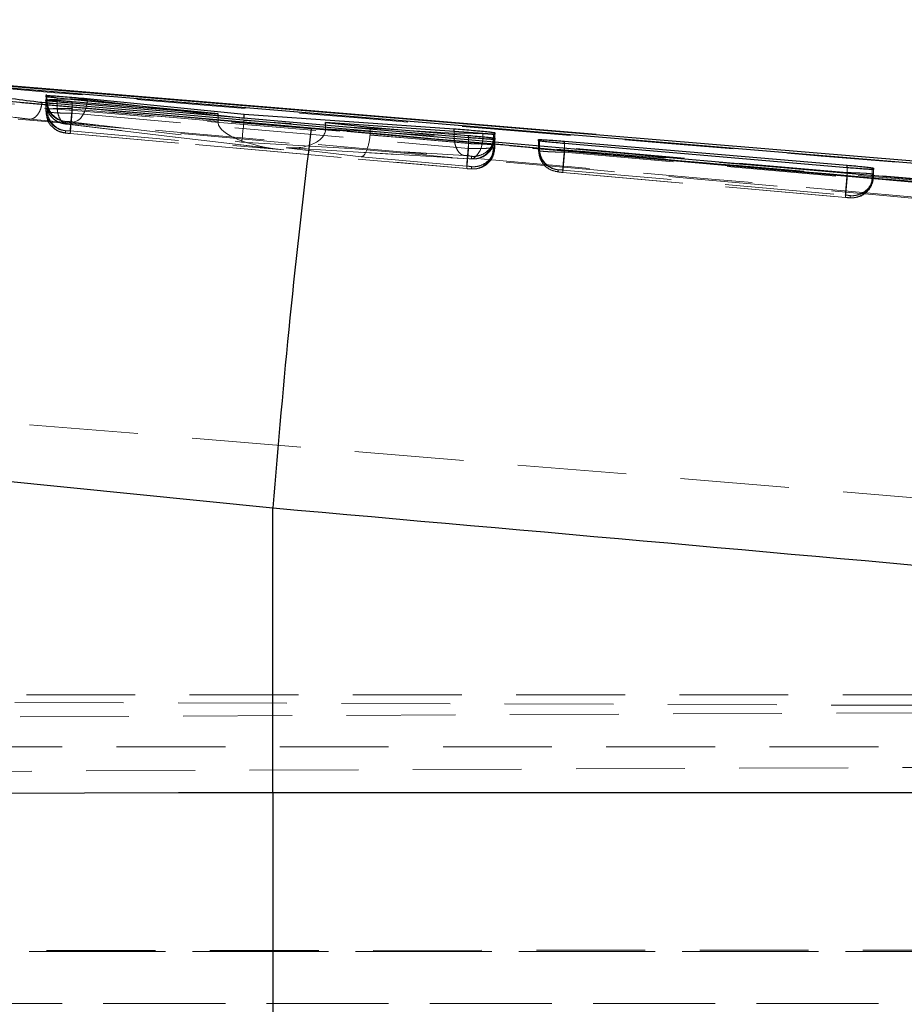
# Model space of a CAD drawing. Header units: millimetres. Extents: x 21 to 401, y 14 to 292.
# Tile 41 of 52: x 297 to 307, y 269 to 281. Entities that reach past the tile are written whole.
import ezdxf

# ---------------------------------------------------------------- set-up
doc = ezdxf.new("R2010")
doc.units = ezdxf.units.MM
doc.linetypes.add('HIDDEN', pattern=[1.905, 1.27, -0.635])
doc.layers.add('FORMATO', color=179, linetype='Continuous')
doc.styles.add('SLDTEXTSTYLE0', font='TXT', dxfattribs={"width": 0.75})
doc.dimstyles.new('SLDDIMSTYLE1', dxfattribs={"dimtxt": 3.5, "dimasz": 3.302, "dimexe": 0, "dimexo": 0.0625, "dimgap": 0.875, "dimtad": 1, "dimdec": 0, "dimrnd": 1e-09, "dimzin": 12, "dimdsep": 46, "dimtxsty": 'SLDTEXTSTYLE0', "dimsah": 1, "dimcen": 0.09, "dimadec": 0, "dimazin": 3, "dimtfac": 1, "dimtdec": 0, "dimtofl": 0, "dimtmove": 0, "dimatfit": 3, "dimfxl": 0, "dimfrac": 2, "dimtolj": 1, "dimtzin": 12, "dimarcsym": 0})

# ---------------------------------------------------------------- blocks, each defined once
blk = doc.blocks.new('_D_7')
at = {"layer": 'FORMATO'}
for p, q in [((268.376, 270.321), (268.376, 288.904)), ((400.67, 270.321), (400.67, 288.904)), ((400.67, 287.904), (268.376, 287.904))]:
    blk.add_line(p, q, dxfattribs=at)
for points in [[(268.376, 287.904), (271.678, 287.396), (271.678, 288.412)], [(400.67, 287.904), (397.368, 288.412), (397.368, 287.396)]]:
    blk.add_solid(points, dxfattribs=at)
at = {"layer": 'FORMATO', "insert": (333.223, 292.416), "char_height": 3.5, "attachment_point": 1, "style": 'SLDTEXTSTYLE0'}
blk.add_mtext('132', dxfattribs=at)

msp = doc.modelspace()

# ---------------------------------------------------------------- linework, layer by layer
at = {"color": 7, "linetype": 'Continuous', "lineweight": 25}
for p, q in [((303.640995, 279.467562), (291.495382, 280.471468)), ((293.746564, 280.263254), (322.326088, 277.890811)), ((300.314809, 279.542992), (296.020854, 279.919991)), ((296.913292, 279.845411), (299.226898, 279.638523)), ((297.219697, 279.863203), (297.219808, 279.873738)), ((297.219808, 279.873738), (297.23297, 279.87423)), ((297.220166, 279.90886), (297.220293, 279.921377)), ((297.220293, 279.932806), (297.220293, 279.921362)), ((297.220293, 279.921377), (297.231606, 279.922033)), ((299.226898, 279.707173), (297.349214, 279.893139)), ((297.523449, 279.853249), (299.226898, 279.707173)), ((302.151031, 279.430592), (297.52425, 279.831419)), ((297.701891, 279.885733), (299.530543, 279.704625)), ((297.701891, 279.872486), (297.701891, 279.885733)), ((299.226898, 279.683912), (299.226898, 279.707173)), ((299.530543, 279.704625), (301.983069, 279.533515)), ((299.530543, 279.657612), (299.530543, 279.704625)), ((300.482347, 279.607395), (301.001753, 279.554972)), ((302.317842, 279.477606), (300.482347, 279.607395)), ((300.482347, 279.575149), (300.482347, 279.607395)), ((301.001753, 279.554972), (302.150323, 279.456461)), ((301.001753, 279.530162), (301.001753, 279.554972)), ((302.455961, 279.487962), (302.455834, 279.471824)), ((302.455339, 279.410789), (302.437458, 279.410118)), ((302.455834, 279.471824), (302.440266, 279.470915)), ((302.455447, 279.423559), (302.455339, 279.410789)), ((302.966959, 279.394934), (302.967063, 279.407525)), ((302.967063, 279.407525), (302.976749, 279.408464)), ((303.270835, 279.388795), (306.568467, 279.109264)), ((306.569086, 279.079253), (303.271513, 279.361913)), ((303.228456, 279.280687), (322.871488, 277.524093)), ((306.873429, 279.061044), (306.859304, 279.059881)), ((306.873528, 279.075378), (306.873429, 279.061044)), ((296.089216, 275.490278), (299.867387, 275.112266)), ((299.867387, 271.78728), (299.867387, 275.112266)), ((299.867387, 271.78728), (299.867387, 266.506651)), ((324.810358, 271.78728), (299.867387, 271.78728))]:
    msp.add_line(p, q, dxfattribs=at)
at = {"color": 7, "linetype": 'HIDDEN', "lineweight": 18}
for p, q in [((310.142848, 278.723085), (292.991705, 280.1388)), ((296.913292, 279.839108), (296.913292, 279.845456)), ((297.219697, 279.734576), (297.219697, 279.863203)), ((297.219808, 279.759655), (297.219808, 279.873738)), ((297.220166, 279.840166), (297.220166, 279.90886)), ((297.220293, 279.867837), (297.220166, 279.840166)), ((297.220166, 279.840136), (297.220166, 279.840166)), ((297.220293, 279.867837), (297.220293, 279.921377)), ((297.220293, 279.921362), (297.220293, 279.867852)), ((297.231606, 279.871846), (297.231599, 279.871756)), ((297.231606, 279.871846), (297.231606, 279.922033)), ((297.23297, 279.763887), (297.23297, 279.87423)), ((297.349214, 279.825712), (297.349214, 279.893139)), ((297.349214, 279.825592), (297.349214, 279.825712)), ((297.523449, 279.770071), (297.523449, 279.831478)), ((297.52425, 279.714594), (297.52425, 279.831419)), ((297.219808, 279.759655), (297.219697, 279.734576)), ((297.23297, 279.763872), (297.23297, 279.763887)), ((297.523438, 279.770026), (297.523449, 279.770071)), ((299.226898, 279.619435), (297.523438, 279.770026)), ((297.524168, 279.714549), (297.52425, 279.714594)), ((297.52425, 279.714594), (302.151031, 279.305542)), ((299.226898, 279.690826), (298.412714, 279.787818)), ((297.44812, 279.591421), (297.448247, 279.619047)), ((297.448247, 279.619047), (297.449864, 279.619465)), ((297.534383, 279.613266), (299.502834, 279.378781)), ((299.226898, 279.619435), (299.226898, 279.683912)), ((299.226898, 279.638523), (303.228456, 279.280687)), ((299.530543, 279.654661), (299.439769, 279.665479)), ((301.982868, 279.482359), (299.529429, 279.629731)), ((299.530543, 279.654661), (299.530543, 279.657612)), ((297.447651, 279.485816), (297.447763, 279.51088)), ((297.447763, 279.51088), (297.449953, 279.511327)), ((297.464776, 279.587829), (299.95213, 279.292652)), ((299.993101, 279.288122), (297.472227, 279.587293)), ((297.501157, 279.508421), (299.993101, 279.288122)), ((297.502085, 279.478395), (302.12897, 279.069344)), ((297.502487, 279.478589), (297.502666, 279.480183)), ((302.12894, 279.069582), (297.502487, 279.478589)), ((300.482313, 279.532934), (302.317842, 279.422054)), ((300.482347, 279.537329), (300.482347, 279.575149)), ((301.001753, 279.475147), (301.001753, 279.530162)), ((301.983069, 279.482434), (301.982868, 279.482359)), ((301.983069, 279.482434), (301.983069, 279.501283)), ((302.317842, 279.422054), (302.317842, 279.477606)), ((302.455961, 279.462198), (302.455961, 279.487962)), ((299.502834, 279.378781), (302.098035, 279.222885)), ((302.150286, 279.360989), (301.001213, 279.46257)), ((302.150323, 279.361004), (302.150286, 279.360989)), ((302.150323, 279.361004), (302.150323, 279.430667)), ((302.151031, 279.305542), (302.151031, 279.430592)), ((302.437458, 279.311025), (302.437458, 279.410118)), ((302.440266, 279.428014), (302.440266, 279.470915)), ((302.440266, 279.428014), (302.440266, 279.428)), ((302.455339, 279.315883), (302.455339, 279.410789)), ((302.455447, 279.340977), (302.455447, 279.423559)), ((302.455834, 279.432544), (302.455834, 279.471824)), ((302.455834, 279.43253), (302.455834, 279.471809)), ((302.455834, 279.432544), (302.455961, 279.462168)), ((302.455961, 279.462168), (302.455961, 279.462198)), ((302.966959, 279.280687), (302.966959, 279.394934)), ((302.967063, 279.304216), (302.967063, 279.407525)), ((302.976749, 279.307881), (302.976749, 279.408464)), ((303.270835, 279.314632), (303.270835, 279.361973)), ((303.271513, 279.260704), (303.271513, 279.361913)), ((302.159186, 279.183993), (300.020299, 279.313201)), ((300.020299, 279.313201), (300.898268, 279.208103)), ((300.042789, 279.311517), (302.166156, 279.183248)), ((302.455339, 279.315883), (302.455447, 279.340962)), ((302.976749, 279.307851), (302.976749, 279.307881)), ((303.270835, 279.314572), (303.270835, 279.314632)), ((306.568326, 279.023061), (303.270835, 279.314572)), ((303.271435, 279.26066), (303.271513, 279.260704)), ((303.271513, 279.260704), (306.569086, 278.969178)), ((300.898268, 279.208103), (302.128124, 279.099384)), ((302.181165, 279.183278), (302.159186, 279.183993)), ((302.183788, 279.183725), (302.181165, 279.183278)), ((302.183914, 279.213319), (302.183788, 279.183725)), ((302.12894, 279.069582), (302.12897, 279.069344)), ((302.183296, 279.067064), (302.180379, 279.066602)), ((302.180379, 279.066602), (302.209514, 279.065499)), ((302.1834, 279.092112), (302.183296, 279.067064)), ((302.209514, 279.065499), (302.214216, 279.065678)), ((303.194913, 279.031927), (303.195018, 279.055411)), ((303.195018, 279.055411), (303.19669, 279.055843)), ((303.248476, 279.052982), (306.546222, 278.761441)), ((303.249347, 279.024506), (306.550752, 278.732652)), ((303.249716, 279.024715), (303.249899, 279.026294)), ((306.547101, 278.733203), (303.249716, 279.024715)), ((306.568467, 279.023061), (306.568326, 279.023061)), ((306.568467, 279.023061), (306.568467, 279.079297)), ((306.569086, 278.969178), (306.569086, 279.079253)), ((306.859304, 278.975153), (306.859304, 279.059881)), ((306.873429, 278.979504), (306.873429, 279.061044)), ((306.873528, 279.003033), (306.873528, 279.075378)), ((306.569086, 278.969178), (306.569102, 278.969163)), ((306.873429, 278.979504), (306.873528, 279.003033)), ((306.547101, 278.733203), (306.547289, 278.734783)), ((306.601382, 278.7307), (306.599084, 278.730253)), ((306.601483, 278.754184), (306.601382, 278.7307)), ((324.87302, 273.783171), (291.383426, 276.547963)), ((328.741182, 272.930378), (290.422722, 272.930378)), ((328.666976, 272.818545), (283.816087, 272.613088)), ((291.141193, 272.860015), (325.05649, 272.752875)), ((290.422722, 272.324884), (328.713208, 272.324884)), ((274.829577, 271.947632), (328.666747, 272.17021)), ((328.976829, 269.955823), (283.816087, 269.945735)), ((328.772723, 269.934321), (290.269005, 269.934321)), ((378.622725, 269.934321), (290.422722, 269.934321)), ((290.269005, 269.328842), (328.772723, 269.328842)), ((290.422722, 269.328842), (328.92941, 269.328842))]:
    msp.add_line(p, q, dxfattribs=at)
at = {"color": 8, "linetype": 'Continuous', "lineweight": 25}
for p, q in [((297.523449, 279.831478), (297.523449, 279.853249)), ((297.701891, 279.872486), (297.700866, 279.858181)), ((298.412714, 279.787818), (297.701891, 279.872486)), ((299.439769, 279.665479), (299.226898, 279.690826)), ((301.983069, 279.501283), (301.983069, 279.533515)), ((302.150323, 279.430667), (302.150323, 279.456461)), ((303.270835, 279.361973), (303.270835, 279.388795)), ((306.568467, 279.079297), (306.568467, 279.109264))]:
    msp.add_line(p, q, dxfattribs=at)
at = {"color": 7, "linetype": 'Continuous', "lineweight": 25, "flags": 128}
for points in [[(294.317751, 280.235881), (295.00094, 280.17942), (301.47121, 279.644722), (310.166217, 278.926128)], [(299.867387, 271.78728), (298.767089, 271.786416), (297.667819, 271.783823), (296.570598, 271.779517), (295.476455, 271.773497), (294.386409, 271.765763), (293.301474, 271.756316), (292.222663, 271.745184), (291.150983, 271.732354)]]:
    msp.add_lwpolyline(points, dxfattribs=at)
at = {"color": 7, "linetype": 'HIDDEN', "lineweight": 18, "flags": 128}
for points in [[(297.498438, 279.878357), (297.410104, 279.878775), (297.324258, 279.877523), (297.259893, 279.874677), (297.231625, 279.871846), (297.231606, 279.871846), (297.231606, 279.871846)], [(297.700866, 279.858181), (297.696132, 279.821986), (297.684598, 279.773155), (297.667775, 279.728005), (297.646347, 279.688382), (297.621205, 279.655943), (297.593388, 279.632011), (297.564044, 279.617587), (297.534383, 279.613266)], [(302.159186, 279.183993), (302.186813, 279.184828), (302.214216, 279.19569), (302.240285, 279.21615), (302.263963, 279.245371), (302.284292, 279.282177), (302.300453, 279.325077), (302.311792, 279.372344), (302.317842, 279.422054)]]:
    msp.add_lwpolyline(points, dxfattribs=at)
at = {"color": 7, "linetype": 'HIDDEN', "lineweight": 18}
for centre, radius, start, end in [((297.470137, 279.867931), 0.249844, 180.0214473, 264.9736454), ((297.469648, 279.759759), 0.249839, 180.0238725, 264.974639), ((302.205892, 279.432688), 0.249942, 264.9261792, 359.9671805), ((290.124479, 280.309705), 12.068401, 354.1008596, 355.2271303), ((302.205424, 279.315997), 0.249915, 264.9201473, 359.9739939), ((302.195836, 279.306639), 0.241661, 274.3617968, 1.0400964), ((303.216924, 279.304309), 0.24986, 180.0214397, 264.9702345), ((306.617729, 278.971141), 0.241609, 265.5740861, 0.9514344), ((306.623516, 278.979631), 0.249913, 264.9189269, 359.9710151), ((306.611954, 279.22556), 0.496676, 262.7587087, 272.8368471)]:
    msp.add_arc(centre, radius, start, end, dxfattribs=at)
at = {"color": 7, "linetype": 'Continuous', "lineweight": 25}
msp.add_arc((401.334496, 267.103898), 101.782652, 172.98020109, 175.48724264, dxfattribs=at)
at = {"color": 7, "linetype": 'HIDDEN', "lineweight": 18}
for centre, major_axis, ratio, start_param, end_param in [((297.522385, 279.863239), (0.302094, -0.004617), 0.049853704, 2.867875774, 3.143105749), ((297.521508, 279.755105), (0.3017, -0.004582), 0.049862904, 2.845867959, 3.14334636), ((299.581402, 279.575269), (0.34971, -0.08464), 0.686345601, 3.306204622, 3.372241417), ((300.015147, 279.536923), (0.787402, -0.081508), 0.315492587, 3.203937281, 4.717049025), ((299.524878, 279.627575), (0.0223, 0.249111), 0.017359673, 3.193421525, 4.722595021), ((300.042344, 279.562001), (0.439417, -0.039539), 0.566128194, 4.713158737, 6.325144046), ((300.258408, 279.536136), (0.005344, 0.250181), 0.894859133, 4.718692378, 4.736252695), ((300.577517, 279.497937), (0.423741, -0.034822), 0.587232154, 6.281008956, 6.331404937), ((300.920312, 279.456902), (0.025871, 0.248685), 0.31998631, 3.189311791, 4.768461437), ((302.156838, 279.436854), (0.298996, -0.004343), 0.049926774, 5.959789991, 6.28530014), ((302.156866, 279.320137), (0.298475, -0.004297), 0.049939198, 5.935973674, 6.285667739), ((303.273612, 279.299201), (0.30655, -0.005012), 0.049751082, 2.890334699, 3.141486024), ((306.574108, 278.983848), (0.299321, -0.004372), 0.04991905, 5.975486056, 6.285085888)]:
    msp.add_ellipse(centre, major_axis=major_axis, ratio=ratio, start_param=start_param, end_param=end_param, dxfattribs=at)
for points, knots in [([(322.326088, 277.889276), (317.56833, 278.283256), (308.042133, 279.072101), (298.514711, 279.851872), (293.74637, 280.256827), (293.745785, 280.256877)], [0, 0, 0, 0, 0.4994086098, 0.9999385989, 1, 1, 1, 1]), ([(293.407447, 280.092398), (298.286197, 279.686739), (306.529186, 279.001349), (314.772522, 278.320808), (318.136902, 278.043056)], [0, 0, 0, 0, 0.591866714, 1, 1, 1, 1]), ([(297.026254, 279.646465), (296.969424, 279.653499), (296.68528, 279.688669), (295.479025, 279.837778), (294.329575, 279.979058), (293.407447, 280.092398)], [0, 0, 0, 0, 0.047112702, 0.235561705, 1, 1, 1, 1]), ([(322.870937, 277.52308), (320.224192, 277.762592), (311.572619, 278.545498), (302.919319, 279.309125), (296.913292, 279.839137)], [0, 0, 0, 0, 0.305926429, 1, 1, 1, 1]), ([(297.026254, 279.646465), (297.026792, 279.646439), (297.029841, 279.646289), (297.047865, 279.646338), (297.078993, 279.65614), (297.116836, 279.689014), (297.145624, 279.733929), (297.165349, 279.785488), (297.170521, 279.822612), (297.172929, 279.839897)], [0, 0, 0, 0, 0.0086899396, 0.0491756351, 0.2890616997, 0.4965283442, 0.6777275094, 0.8499502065, 1, 1, 1, 1]), ([(297.220166, 279.840136), (297.220166, 279.840136), (297.220165, 279.840137), (297.227412, 279.835902), (297.252218, 279.833083), (297.287153, 279.826784), (297.327033, 279.83242), (297.349198, 279.825597), (297.349214, 279.825592)], [0, 0, 0, 0, 0.000205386, 0.316217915, 0.449921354, 0.712541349, 0.999790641, 1, 1, 1, 1]), ([(297.231599, 279.871756), (297.234006, 279.843612), (297.23882, 279.787325), (297.279606, 279.711929), (297.340029, 279.654121), (297.397294, 279.628946), (297.434635, 279.621232), (297.445684, 279.61995), (297.449864, 279.619465)], [0, 0, 0, 0, 0.226597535, 0.453197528, 0.679811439, 0.906419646, 0.964596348, 1, 1, 1, 1]), ([(297.349214, 279.825592), (297.349572, 279.794363), (297.35029, 279.731904), (297.377121, 279.653981), (297.418754, 279.599165), (297.454403, 279.59125), (297.472227, 279.587293)], [0, 0, 0, 0, 0.249992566, 0.499980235, 0.749998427, 1, 1, 1, 1]), ([(297.288395, 279.563615), (297.287355, 279.564383), (297.261615, 279.583404), (297.231104, 279.643749), (297.223499, 279.704291), (297.219697, 279.734561)], [0, 0, 0, 0, 0.020618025, 0.510324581, 1, 1, 1, 1]), ([(297.219697, 279.734561), (297.219697, 279.734561), (297.219696, 279.734562), (297.221517, 279.73132), (297.239767, 279.728449), (297.296049, 279.722805), (297.376221, 279.718534), (297.4567, 279.715798), (297.506237, 279.714881), (297.524168, 279.714549)], [0, 0, 0, 0, 0.000101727, 0.047583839, 0.259240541, 0.472206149, 0.688016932, 0.887070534, 1, 1, 1, 1]), ([(297.523449, 279.770071), (297.52343, 279.770071), (297.486985, 279.77007), (297.415725, 279.771384), (297.32404, 279.769524), (297.264245, 279.767907), (297.239185, 279.763886), (297.232975, 279.763887), (297.23297, 279.763887)], [0, 0, 0, 0, 0.000154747, 0.283859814, 0.550049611, 0.812233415, 0.999849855, 1, 1, 1, 1]), ([(297.23297, 279.763872), (297.235334, 279.73573), (297.240062, 279.679447), (297.280531, 279.603925), (297.34138, 279.545611), (297.402449, 279.518096), (297.439984, 279.512748), (297.449953, 279.511327)], [0, 0, 0, 0, 0.226535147, 0.453074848, 0.679626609, 0.914908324, 1, 1, 1, 1]), ([(297.233491, 279.762009), (297.233738, 279.760496), (297.238483, 279.73137), (297.273176, 279.68159), (297.334521, 279.624182), (297.391419, 279.601367), (297.429665, 279.593501), (297.440684, 279.592259), (297.44812, 279.591421)], [0, 0, 0, 0, 0.015880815, 0.305671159, 0.595471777, 0.885261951, 0.922559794, 1, 1, 1, 1]), ([(297.23484, 279.762426), (297.244019, 279.738979), (297.264176, 279.687486), (297.320012, 279.636456), (297.373915, 279.607687), (297.413144, 279.595907), (297.438095, 279.59138), (297.45404, 279.589104), (297.4638, 279.587965), (297.467388, 279.587546)], [0, 0, 0, 0, 0.23403406, 0.513969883, 0.682180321, 0.810896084, 0.88995926, 0.959544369, 1, 1, 1, 1]), ([(297.523438, 279.770026), (297.520512, 279.73707), (297.514659, 279.671162), (297.507281, 279.585695), (297.502141, 279.524016), (297.501485, 279.513619), (297.501157, 279.508421)], [0, 0, 0, 0, 0.250005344, 0.499987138, 0.749996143, 1, 1, 1, 1]), ([(297.502666, 279.480183), (297.502966, 279.482354), (297.503602, 279.48696), (297.508487, 279.539021), (297.515645, 279.617843), (297.521327, 279.682313), (297.524168, 279.714549)], [0, 0, 0, 0, 0.229069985, 0.486043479, 0.74300989, 1, 1, 1, 1]), ([(296.896263, 279.64736), (302.902184, 279.117366), (311.555218, 278.353778), (320.206533, 277.571004), (322.853121, 277.33154)], [0, 0, 0, 0, 0.69408256, 1, 1, 1, 1]), ([(322.535092, 277.387137), (318.277467, 277.767764), (309.775141, 278.527862), (301.271574, 279.273976), (297.026254, 279.646465)], [0, 0, 0, 0, 0.500760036, 1, 1, 1, 1]), ([(297.472227, 279.587293), (297.468348, 279.587775), (297.460764, 279.588717), (297.454334, 279.589754), (297.44949, 279.590703), (297.448683, 279.591126), (297.44812, 279.591421)], [0, 0, 0, 0, 0.27966172, 0.5468181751, 0.6841656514, 1, 1, 1, 1]), ([(297.449864, 279.619465), (297.451344, 279.619497), (297.455121, 279.619578), (297.466026, 279.619175), (297.482005, 279.618169), (297.500101, 279.616768), (297.518598, 279.615036), (297.529134, 279.613854), (297.534383, 279.613266)], [0, 0, 0, 0, 0.117262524, 0.299211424, 0.47746946, 0.652617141, 0.826961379, 1, 1, 1, 1]), ([(297.447651, 279.485816), (297.416804, 279.491512), (297.356409, 279.502664), (297.310739, 279.543591), (297.288395, 279.563615)], [0, 0, 0, 0, 0.510750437, 1, 1, 1, 1]), ([(297.289237, 279.564688), (297.298835, 279.554282), (297.328514, 279.522107), (297.380049, 279.498648), (297.424255, 279.488041), (297.449003, 279.48404), (297.473349, 279.481036), (297.494923, 279.479102), (297.502476, 279.478425)], [0, 0, 0, 0, 0.172649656, 0.533853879, 0.656413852, 0.74128418, 0.909420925, 1, 1, 1, 1]), ([(297.502487, 279.478589), (297.49932, 279.478879), (297.490492, 279.479688), (297.476089, 279.481177), (297.461599, 279.482929), (297.45137, 279.484531), (297.447941, 279.485418), (297.447693, 279.485758), (297.447651, 279.485816)], [0, 0, 0, 0, 0.110577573, 0.308174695, 0.523157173, 0.738080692, 0.955192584, 1, 1, 1, 1]), ([(297.449953, 279.511327), (297.451506, 279.511363), (297.455253, 279.511449), (297.466204, 279.511005), (297.482271, 279.51001), (297.494737, 279.508961), (297.501157, 279.508421)], [0, 0, 0, 0, 0.187662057, 0.452873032, 0.718234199, 1, 1, 1, 1]), ([(301.982868, 279.482359), (301.982547, 279.454188), (301.981904, 279.397848), (302.00069, 279.32135), (302.031787, 279.261855), (302.061219, 279.236522), (302.083728, 279.226077), (302.091839, 279.224268), (302.098035, 279.222885)], [0, 0, 0, 0, 0.220525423, 0.441034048, 0.661536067, 0.882057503, 0.909900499, 1, 1, 1, 1]), ([(302.455961, 279.462198), (302.45596, 279.462198), (302.455456, 279.462197), (302.454756, 279.465561), (302.433872, 279.468468), (302.387529, 279.473065), (302.327077, 279.476759), (302.254561, 279.47998), (302.152038, 279.482383), (302.058075, 279.483434), (302.00445, 279.482433), (301.983086, 279.482434), (301.983069, 279.482434)], [0, 0, 0, 0, 0.000091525, 0.037120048, 0.193806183, 0.353323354, 0.413447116, 0.570598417, 0.72765548, 0.883230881, 0.999904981, 1, 1, 1, 1]), ([(302.128124, 279.099384), (302.128282, 279.102144), (302.128612, 279.107901), (302.131429, 279.142941), (302.136225, 279.199933), (302.142849, 279.276685), (302.147807, 279.332888), (302.150286, 279.360989)], [0, 0, 0, 0, 0.1723237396, 0.3593987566, 0.5729123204, 0.7864616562, 1, 1, 1, 1]), ([(302.455447, 279.340977), (302.455447, 279.340977), (302.455448, 279.340976), (302.449191, 279.345686), (302.42295, 279.348499), (302.374712, 279.35277), (302.310479, 279.35661), (302.225938, 279.359279), (302.170931, 279.361004), (302.150343, 279.361004), (302.150323, 279.361004)], [0, 0, 0, 0, 0.000132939, 0.131692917, 0.34648413, 0.439414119, 0.654173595, 0.870348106, 0.999874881, 1, 1, 1, 1]), ([(302.181165, 279.183278), (302.190957, 279.182656), (302.214819, 279.181142), (302.265117, 279.187682), (302.328903, 279.213816), (302.389706, 279.269713), (302.431432, 279.34381), (302.437322, 279.399936), (302.440266, 279.428)], [0, 0, 0, 0, 0.07534295, 0.183590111, 0.387684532, 0.59178049, 0.795891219, 1, 1, 1, 1]), ([(302.455961, 279.462168), (302.453197, 279.434082), (302.44767, 279.37791), (302.404566, 279.303163), (302.341125, 279.246265), (302.270897, 279.217654), (302.21703, 279.211303), (302.191301, 279.212869), (302.183914, 279.213319)], [0, 0, 0, 0, 0.2032133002, 0.4064353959, 0.6096569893, 0.8128828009, 0.9462742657, 1, 1, 1, 1]), ([(302.372641, 279.251287), (302.383452, 279.26028), (302.416986, 279.288176), (302.451609, 279.3596), (302.453812, 279.421293), (302.454959, 279.453421)], [0, 0, 0, 0, 0.185674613, 0.57591712, 1, 1, 1, 1]), ([(302.151031, 279.305542), (302.151051, 279.305542), (302.185314, 279.305542), (302.25386, 279.304224), (302.344034, 279.305863), (302.405586, 279.307341), (302.42922, 279.311026), (302.43745, 279.311025), (302.437458, 279.311025)], [0, 0, 0, 0, 0.000160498, 0.276782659, 0.548929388, 0.820984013, 0.999837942, 1, 1, 1, 1]), ([(302.1834, 279.092112), (302.19152, 279.09164), (302.21726, 279.090143), (302.271064, 279.096733), (302.340613, 279.125057), (302.404052, 279.181957), (302.447156, 279.256703), (302.452683, 279.312876), (302.455447, 279.340962)], [0, 0, 0, 0, 0.059029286, 0.187134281, 0.390355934, 0.593574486, 0.796792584, 1, 1, 1, 1]), ([(302.212338, 279.18225), (302.216453, 279.182445), (302.234881, 279.183321), (302.279842, 279.191379), (302.333571, 279.211675), (302.362273, 279.240775), (302.372641, 279.251287)], [0, 0, 0, 0, 0.0722768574, 0.3236590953, 0.7556927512, 1, 1, 1, 1]), ([(302.388246, 279.148245), (302.391715, 279.151112), (302.41801, 279.172844), (302.445555, 279.234387), (302.457324, 279.29894), (302.454603, 279.334399), (302.45418, 279.339904)], [0, 0, 0, 0, 0.0645541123, 0.4893460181, 0.9207161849, 1, 1, 1, 1]), ([(302.966959, 279.280687), (302.970298, 279.249804), (302.976976, 279.188036), (303.028734, 279.108572), (303.103411, 279.05007), (303.164412, 279.037974), (303.194913, 279.031927)], [0, 0, 0, 0, 0.249984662, 0.499992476, 0.749991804, 1, 1, 1, 1]), ([(302.966959, 279.280687), (302.966959, 279.280687), (302.966959, 279.280687), (302.968798, 279.277411), (302.987071, 279.274544), (303.04339, 279.268918), (303.12358, 279.264643), (303.204047, 279.261912), (303.25355, 279.260992), (303.271435, 279.26066)], [0, 0, 0, 0, 0.0000939, 0.047788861, 0.259528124, 0.472389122, 0.688238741, 0.887365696, 1, 1, 1, 1]), ([(302.976749, 279.307851), (302.979211, 279.279711), (302.984135, 279.22343), (303.025302, 279.148076), (303.086223, 279.090361), (303.141131, 279.066433), (303.17853, 279.058122), (303.189588, 279.056734), (303.19669, 279.055843)], [0, 0, 0, 0, 0.226720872, 0.453441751, 0.680170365, 0.906890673, 0.940191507, 1, 1, 1, 1]), ([(303.270835, 279.314572), (303.267897, 279.281616), (303.262021, 279.215708), (303.25464, 279.130242), (303.249477, 279.068559), (303.248809, 279.058174), (303.248476, 279.052982)], [0, 0, 0, 0, 0.2500102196, 0.4999937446, 0.7500047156, 1, 1, 1, 1]), ([(303.249899, 279.026294), (303.250201, 279.028471), (303.250843, 279.033089), (303.255733, 279.085146), (303.262904, 279.163965), (303.268591, 279.228429), (303.271435, 279.26066)], [0, 0, 0, 0, 0.2290899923, 0.4860688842, 0.7430418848, 1, 1, 1, 1]), ([(302.098035, 279.222885), (302.1021, 279.222625), (302.111589, 279.222018), (302.128754, 279.220599), (302.147238, 279.218828), (302.160326, 279.217369), (302.1713, 279.215961), (302.179886, 279.214659), (302.183538, 279.213717), (302.18386, 279.213376), (302.183914, 279.213319)], [0, 0, 0, 0, 0.117073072, 0.273339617, 0.429273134, 0.585192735, 0.645237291, 0.806220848, 0.967069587, 1, 1, 1, 1]), ([(302.16591, 279.183263), (302.169344, 279.183058), (302.185777, 279.182077), (302.201643, 279.182215), (302.214193, 279.182324)], [0, 0, 0, 0, 0.2089926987, 1, 1, 1, 1]), ([(302.209608, 279.065499), (302.213568, 279.06566), (302.231105, 279.066372), (302.274798, 279.073272), (302.335637, 279.096379), (302.370987, 279.131229), (302.388246, 279.148245)], [0, 0, 0, 0, 0.062105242, 0.274998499, 0.646007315, 1, 1, 1, 1]), ([(302.128124, 279.099384), (302.131817, 279.099046), (302.141685, 279.098141), (302.156922, 279.096525), (302.16856, 279.095074), (302.177364, 279.093757), (302.182379, 279.092803), (302.183123, 279.0923), (302.1834, 279.092112)], [0, 0, 0, 0, 0.1282852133, 0.3428256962, 0.5573683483, 0.6510897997, 0.8702720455, 1, 1, 1, 1]), ([(302.180379, 279.066602), (302.178744, 279.066583), (302.174641, 279.066535), (302.163375, 279.06703), (302.147217, 279.068033), (302.135045, 279.069064), (302.12894, 279.069582)], [0, 0, 0, 0, 0.181930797, 0.456649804, 0.727485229, 1, 1, 1, 1]), ([(302.132371, 279.06915), (302.137954, 279.06865), (302.160024, 279.066674), (302.182672, 279.065578), (302.201718, 279.065263), (302.207788, 279.065499), (302.209481, 279.065499), (302.209507, 279.065499)], [0, 0, 0, 0, 0.192746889, 0.761935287, 0.934677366, 0.998993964, 1, 1, 1, 1]), ([(303.249716, 279.024715), (303.246561, 279.024999), (303.237751, 279.025794), (303.223364, 279.027284), (303.208882, 279.029065), (303.198643, 279.030635), (303.195202, 279.03153), (303.194956, 279.031869), (303.194913, 279.031927)], [0, 0, 0, 0, 0.110167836, 0.307635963, 0.522691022, 0.737693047, 0.955002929, 1, 1, 1, 1]), ([(303.19669, 279.055843), (303.198014, 279.055891), (303.201298, 279.05601), (303.211493, 279.055665), (303.224129, 279.054899), (303.236752, 279.053982), (303.244051, 279.053359), (303.248476, 279.052982)], [0, 0, 0, 0, 0.173667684, 0.430918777, 0.688298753, 0.811069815, 1, 1, 1, 1]), ([(306.568326, 279.023061), (306.565847, 278.994958), (306.560889, 278.938751), (306.554275, 278.862025), (306.550311, 278.814883), (306.547084, 278.775266), (306.546599, 278.767485), (306.546222, 278.761441)], [0, 0, 0, 0, 0.213772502, 0.42755532, 0.641329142, 0.72137727, 1, 1, 1, 1]), ([(306.873528, 279.003048), (306.873528, 279.003048), (306.873528, 279.003048), (306.867263, 279.007732), (306.841015, 279.010542), (306.792801, 279.014856), (306.728579, 279.01866), (306.644055, 279.021335), (306.589052, 279.023061), (306.568487, 279.023061), (306.568467, 279.023061)], [0, 0, 0, 0, 0.000125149, 0.131764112, 0.346571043, 0.439432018, 0.654117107, 0.87046538, 0.999874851, 1, 1, 1, 1]), ([(306.547289, 278.734783), (306.547612, 278.736959), (306.548298, 278.741577), (306.553263, 278.793633), (306.560501, 278.872458), (306.566235, 278.936927), (306.569102, 278.969163)], [0, 0, 0, 0, 0.229090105, 0.486062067, 0.743017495, 1, 1, 1, 1]), ([(306.601483, 278.754184), (306.609579, 278.753706), (306.635319, 278.752188), (306.68912, 278.758812), (306.758699, 278.787105), (306.822134, 278.844016), (306.865239, 278.918764), (306.870765, 278.974942), (306.873528, 279.003033)], [0, 0, 0, 0, 0.058862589, 0.187134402, 0.390337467, 0.593550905, 0.796761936, 1, 1, 1, 1]), ([(306.778259, 278.78719), (306.798235, 278.8049), (306.840766, 278.842607), (306.871701, 278.920538), (306.872409, 278.974362), (306.872723, 278.99825)], [0, 0, 0, 0, 0.330028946, 0.702654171, 1, 1, 1, 1]), ([(306.632421, 278.729314), (306.63672, 278.729558), (306.656177, 278.730662), (306.702395, 278.740215), (306.751184, 278.757491), (306.773788, 278.782286), (306.778259, 278.78719)], [0, 0, 0, 0, 0.0835895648, 0.3783636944, 0.8770477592, 1, 1, 1, 1]), ([(306.546222, 278.761441), (306.549931, 278.761103), (306.559807, 278.760202), (306.575037, 278.758586), (306.586652, 278.757117), (306.595447, 278.755843), (306.600457, 278.754848), (306.601205, 278.754364), (306.601483, 278.754184)], [0, 0, 0, 0, 0.12890857, 0.343239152, 0.557506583, 0.65111823, 0.870324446, 1, 1, 1, 1]), ([(306.599084, 278.730253), (306.596591, 278.730223), (306.591604, 278.730164), (306.57743, 278.730873), (306.561899, 278.731924), (306.5514, 278.732832), (306.547101, 278.733203)], [0, 0, 0, 0, 0.27164442, 0.543409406, 0.81305274, 1, 1, 1, 1])]:
    msp.add_open_spline(points, degree=3, knots=knots, dxfattribs=at)
at = {"color": 7, "linetype": 'Continuous', "lineweight": 25}
for points, knots in [([(297.172929, 279.839897), (297.141437, 279.843801), (296.882571, 279.875893), (295.740446, 280.017536), (294.629817, 280.154405), (293.746564, 280.263254)], [0, 0, 0, 0, 0.027573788, 0.226655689, 1, 1, 1, 1]), ([(322.349522, 277.615109), (322.333835, 277.616515), (321.778977, 277.666238), (319.067397, 277.9089), (310.691344, 278.654277), (302.85361, 279.341678), (297.172929, 279.839897)], [0, 0, 0, 0, 0.001869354, 0.066123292, 0.323139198, 1, 1, 1, 1]), ([(297.52425, 279.831419), (297.489983, 279.834446), (297.421443, 279.840502), (297.330126, 279.849351), (297.261349, 279.856671), (297.225115, 279.861323), (297.221227, 279.862672), (297.219697, 279.863203)], [0, 0, 0, 0, 0.2155536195, 0.4311375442, 0.646045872, 0.8606451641, 1, 1, 1, 1]), ([(297.349214, 279.893139), (297.329681, 279.895106), (297.283691, 279.899738), (297.232512, 279.905742), (297.224369, 279.907799), (297.220166, 279.90886)], [0, 0, 0, 0, 0.263227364, 0.619764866, 1, 1, 1, 1]), ([(297.231606, 279.922033), (297.244613, 279.921573), (297.270626, 279.920655), (297.347391, 279.915652), (297.442039, 279.9086), (297.546358, 279.900024), (297.636316, 279.892064), (297.683697, 279.88749), (297.701891, 279.885733)], [0, 0, 0, 0, 0.178114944, 0.356222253, 0.53451918, 0.712475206, 0.889589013, 1, 1, 1, 1]), ([(297.23297, 279.87423), (297.246282, 279.873665), (297.272906, 279.872536), (297.34994, 279.867236), (297.436936, 279.860557), (297.497312, 279.855457), (297.523449, 279.853249)], [0, 0, 0, 0, 0.265588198, 0.53116265, 0.797037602, 1, 1, 1, 1]), ([(324.070866, 277.391458), (322.299238, 277.555688), (314.382404, 278.289578), (306.462442, 278.995242), (300.314809, 279.542992)], [0, 0, 0, 0, 0.2237799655, 1, 1, 1, 1]), ([(301.983069, 279.533515), (302.013855, 279.531312), (302.075429, 279.526907), (302.181362, 279.518201), (302.282228, 279.5091), (302.368341, 279.500511), (302.429279, 279.493406), (302.453428, 279.489514), (302.455445, 279.488278), (302.455961, 279.487962)], [0, 0, 0, 0, 0.158542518, 0.317101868, 0.475150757, 0.632446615, 0.789281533, 0.946114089, 1, 1, 1, 1]), ([(302.440266, 279.470915), (302.426429, 279.471348), (302.39895, 279.47221), (302.34475, 279.475815), (302.317842, 279.477606)], [0, 0, 0, 0, 0.5035511, 1, 1, 1, 1]), ([(302.150323, 279.456461), (302.184628, 279.453443), (302.25324, 279.447407), (302.34469, 279.438409), (302.413618, 279.430754), (302.449897, 279.425773), (302.453885, 279.424182), (302.455447, 279.423559)], [0, 0, 0, 0, 0.215723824, 0.431474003, 0.646643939, 0.861553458, 1, 1, 1, 1]), ([(302.437458, 279.410118), (302.422521, 279.410732), (302.392648, 279.411959), (302.311825, 279.417508), (302.227421, 279.424069), (302.172061, 279.428797), (302.151031, 279.430592)], [0, 0, 0, 0, 0.276719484, 0.553422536, 0.830352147, 1, 1, 1, 1]), ([(303.271513, 279.361913), (303.237247, 279.364929), (303.16871, 279.370961), (303.077396, 279.379984), (303.008608, 279.387633), (302.972375, 279.392701), (302.968488, 279.394304), (302.966959, 279.394934)], [0, 0, 0, 0, 0.215524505, 0.431084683, 0.646053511, 0.860775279, 1, 1, 1, 1]), ([(302.976749, 279.408464), (302.98869, 279.408193), (303.012569, 279.407652), (303.08642, 279.403129), (303.175478, 279.396687), (303.240282, 279.391323), (303.270835, 279.388795)], [0, 0, 0, 0, 0.256796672, 0.513568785, 0.770659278, 1, 1, 1, 1]), ([(306.568467, 279.109264), (306.602761, 279.106267), (306.671351, 279.100273), (306.762775, 279.091141), (306.831698, 279.083237), (306.867979, 279.077916), (306.871966, 279.076092), (306.873528, 279.075378)], [0, 0, 0, 0, 0.215689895, 0.43140126, 0.646615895, 0.861638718, 1, 1, 1, 1]), ([(306.859304, 279.059881), (306.845612, 279.060224), (306.818227, 279.060909), (306.740198, 279.065784), (306.65356, 279.072173), (306.594161, 279.077151), (306.569086, 279.079253)], [0, 0, 0, 0, 0.267956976, 0.53590531, 0.804079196, 1, 1, 1, 1]), ([(299.867387, 275.112266), (306.010739, 274.565462), (314.262936, 273.830955), (322.51242, 273.067119), (324.620572, 272.871921)], [0, 0, 0, 0, 0.744450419, 1, 1, 1, 1])]:
    msp.add_open_spline(points, degree=3, knots=knots, dxfattribs=at)
at = {"color": 8, "linetype": 'Continuous', "lineweight": 25}
msp.add_open_spline([(297.701891, 279.872486), (297.701875, 279.872486), (297.673825, 279.872486), (297.612026, 279.876951), (297.538245, 279.878198), (297.501804, 279.878344), (297.498438, 279.878357)], degree=3, knots=[0, 0, 0, 0, 0.0002744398, 0.4768649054, 0.9516718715, 1, 1, 1, 1], dxfattribs=at)

# ---------------------------------------------------------------- dimensions: what is measured, and where the dimension line sits
at = {"layer": 'FORMATO'}
dim = msp.add_linear_dim(base=(268.375672, 287.903864), p1=(400.66978, 269.320879), p2=(268.375672, 269.320879), angle=0, dimstyle='SLDDIMSTYLE1', dxfattribs=at)
dim.commit()
dim.dimension.update_dxf_attribs({"geometry": '_D_7', "text_midpoint": (337.101779, 287.903864), "dimtype": 160})

doc.saveas('drawing.dxf')
